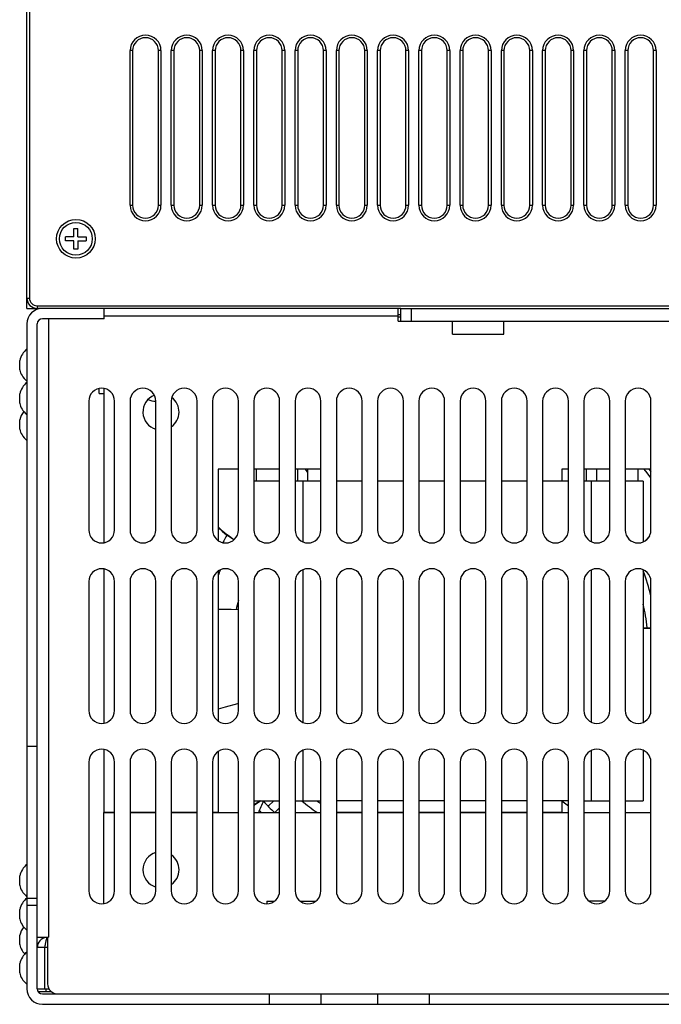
# Model space of a CAD drawing. Header units: millimetres. Extents: x 0 to 1574, y -402 to 1216.
# Tile 50 of 89: x 429 to 553, y 841 to 1032. Entities that reach past the tile are written whole.
import ezdxf

# ---------------------------------------------------------------- set-up
doc = ezdxf.new("R2010")
doc.units = ezdxf.units.MM
doc.header["$LTSCALE"] = 65.395
for name, color, linetype in [('____1_1_AM_0', 7, 'CONTINUOUS'), ('__________1_1_AM_0', 7, 'CONTINUOUS'), ('_______YFJ-133-002621_1_AM_0', 7, 'CONTINUOUS'), ('_____TE-EIB133_275-2-7-3_1_AM_0', 7, 'CONTINUOUS'), ('_____XZ-EIB133_275_1_AM_0', 7, 'CONTINUOUS'), ('A_3X8_GBT12615_90_3_AM_0', 7, 'CONTINUOUS'), ('EFC5610_90KW_BOTTOM_1_AM_0', 7, 'CONTINUOUS'), ('FAN_ADDA_AD1224UB-F51_1_AM_0', 7, 'CONTINUOUS'), ('LD_KCCT_M4X8_1_AM_0', 7, 'CONTINUOUS'), ('MANIFOLD_SOLID_BREP_11060_AM_0', 7, 'CONTINUOUS'), ('MANIFOLD_SOLID_BREP_14658_AM_0', 7, 'CONTINUOUS'), ('MANIFOLD_SOLID_BREP_176414_AM_0', 7, 'CONTINUOUS'), ('MANIFOLD_SOLID_BREP_176541_AM_0', 7, 'CONTINUOUS'), ('MANIFOLD_SOLID_BREP_176555_AM_0', 7, 'CONTINUOUS'), ('MANIFOLD_SOLID_BREP_176582_AM_0', 7, 'CONTINUOUS'), ('MANIFOLD_SOLID_BREP_18163_AM_0', 7, 'CONTINUOUS'), ('MANIFOLD_SOLID_BREP_184625_AM_0', 7, 'CONTINUOUS'), ('MANIFOLD_SOLID_BREP_184646_AM_0', 7, 'CONTINUOUS'), ('MANIFOLD_SOLID_BREP_220931_AM_0', 7, 'CONTINUOUS'), ('MANIFOLD_SOLID_BREP_6473_AM_0', 7, 'CONTINUOUS'), ('VFC5610_90KW_BASE_P3_2_AM_0', 7, 'CONTINUOUS'), ('VFC5610_90KW_BASE_P5_2_AM_0', 7, 'CONTINUOUS')]:
    doc.layers.add(name, color=color, linetype=linetype)

msp = doc.modelspace()

# ---------------------------------------------------------------- linework, layer by layer
at = {"layer": '____1_1_AM_0', "color": 7}
for p, q in [((474.79, 942.77), (474.79, 945.07)), ((482.79, 942.77), (482.79, 945.07)), ((484.79, 942.77), (484.79, 945.07)), ((538.79, 942.77), (538.79, 945.07)), ((540.79, 942.77), (540.79, 945.07)), ((548.79, 942.77), (548.79, 945.07))]:
    msp.add_line(p, q, dxfattribs=at)
at = {"layer": '__________1_1_AM_0', "color": 7}
for p, q in [((479.29, 942.77), (474.29, 942.77)), ((487.29, 942.77), (482.29, 942.77)), ((483.79, 942.77), (483.79, 930.98)), ((495.29, 942.77), (490.29, 942.77)), ((503.29, 942.77), (498.29, 942.77)), ((511.29, 942.77), (506.29, 942.77)), ((519.29, 942.77), (514.29, 942.77)), ((527.29, 942.77), (522.29, 942.77)), ((535.29, 942.77), (530.29, 942.77)), ((543.29, 942.77), (538.29, 942.77)), ((539.79, 930.98), (539.79, 942.77)), ((549.79, 942.77), (546.29, 942.77)), ((549.79, 942.77), (549.79, 930.98)), ((483.79, 925.56), (483.79, 895.98)), ((539.79, 895.98), (539.79, 925.56)), ((549.79, 925.56), (549.79, 895.98)), ((483.79, 890.56), (483.79, 880.77)), ((539.79, 880.77), (539.79, 890.56)), ((549.79, 890.56), (549.79, 880.77)), ((474.29, 880.77), (479.29, 880.77)), ((482.29, 880.77), (487.29, 880.77)), ((495.29, 880.77), (490.29, 880.77)), ((503.29, 880.77), (498.29, 880.77)), ((511.29, 880.77), (506.29, 880.77)), ((519.29, 880.77), (514.29, 880.77)), ((527.29, 880.77), (522.29, 880.77)), ((535.29, 880.77), (530.29, 880.77)), ((538.29, 880.77), (543.29, 880.77)), ((546.29, 880.77), (549.79, 880.77))]:
    msp.add_line(p, q, dxfattribs=at)
at = {"layer": '_______YFJ-133-002621_1_AM_0', "color": 7}
for p, q in [((476.79, 861.27), (478.29, 861.27)), ((476.79, 861.27), (476.79, 860.77)), ((483.29, 861.27), (486.29, 861.27)), ((542.29, 861.27), (539.29, 861.27))]:
    msp.add_line(p, q, dxfattribs=at)
at = {"layer": '_____TE-EIB133_275-2-7-3_1_AM_0', "color": 7}
for p, q in [((445.19, 860.8), (445.19, 878.47)), ((445.19, 878.47), (447.29, 878.47)), ((450.29, 878.47), (455.29, 878.47)), ((458.29, 878.47), (463.29, 878.47)), ((466.29, 878.47), (471.29, 878.47)), ((474.29, 878.47), (479.29, 878.47)), ((482.29, 878.47), (487.29, 878.47)), ((490.29, 878.47), (495.29, 878.47)), ((498.29, 878.47), (503.29, 878.47)), ((506.29, 878.47), (511.29, 878.47)), ((514.29, 878.47), (519.29, 878.47)), ((522.29, 878.47), (527.29, 878.47)), ((530.29, 878.47), (535.29, 878.47)), ((538.29, 878.47), (543.29, 878.47)), ((546.29, 878.47), (551.29, 878.47))]:
    msp.add_line(p, q, dxfattribs=at)
for start, end in [(106.6183, 253.382), (304.9251, 55.0741)]:
    msp.add_arc((456.29, 867.37), 3.5, start, end, dxfattribs=at)
at = {"layer": '_____XZ-EIB133_275_1_AM_0', "color": 7}
for p, q in [((445.19, 960.74), (445.19, 930.8)), ((467.39, 945.07), (467.39, 931.2)), ((471.29, 945.07), (467.39, 945.07)), ((479.29, 945.07), (474.29, 945.07)), ((487.29, 945.07), (482.29, 945.07)), ((535.29, 945.07), (533.99, 945.07)), ((533.99, 945.07), (533.99, 942.77)), ((543.29, 945.07), (538.29, 945.07)), ((551.29, 945.07), (546.29, 945.07)), ((445.19, 925.74), (445.19, 895.8)), ((467.39, 925.34), (467.39, 896.2)), ((445.19, 890.74), (445.19, 878.47)), ((467.39, 890.34), (467.39, 878.47)), ((533.99, 880.77), (533.99, 878.47)), ((447.29, 878.47), (445.19, 878.47)), ((455.29, 878.47), (450.29, 878.47)), ((463.29, 878.47), (458.29, 878.47)), ((467.39, 878.47), (466.29, 878.47)), ((495.29, 878.47), (490.29, 878.47)), ((503.29, 878.47), (498.29, 878.47)), ((511.29, 878.47), (506.29, 878.47)), ((519.29, 878.47), (514.29, 878.47)), ((527.29, 878.47), (522.29, 878.47)), ((533.99, 878.47), (530.29, 878.47))]:
    msp.add_line(p, q, dxfattribs=at)
for start, end in [(111.5235, 253.3761), (304.877, 53.1001)]:
    msp.add_arc((456.29, 956.17), 3.5, start, end, dxfattribs=at)
at = {"layer": 'A_3X8_GBT12615_90_3_AM_0', "color": 7}
for p, q in [((428.89, 964.37), (428.89, 966.17)), ((428.89, 957.87), (428.89, 959.67)), ((428.89, 952.87), (428.89, 954.67)), ((428.89, 864.37), (428.89, 866.17)), ((429.99, 862.41), (430.29, 862.15)), ((428.89, 857.87), (428.89, 859.67)), ((428.89, 852.87), (428.89, 854.67)), ((428.89, 847.37), (428.89, 849.17))]:
    msp.add_line(p, q, dxfattribs=at)
for points in [[(428.89, 964.37), (428.91, 964.31), (428.98, 964.04), (429.08, 963.77), (429.21, 963.5), (429.35, 963.23), (429.53, 962.96), (429.74, 962.68), (429.99, 962.41), (430.29, 962.15)], [(428.89, 957.87), (428.91, 957.81), (428.98, 957.54), (429.08, 957.27), (429.21, 957), (429.35, 956.73), (429.53, 956.46), (429.74, 956.18), (429.99, 955.91), (430.29, 955.65)], [(428.89, 952.87), (428.91, 952.81), (428.98, 952.54), (429.08, 952.27), (429.21, 952), (429.35, 951.73), (429.53, 951.46), (429.74, 951.18), (429.99, 950.91), (430.29, 950.65)], [(428.89, 864.37), (428.91, 864.31), (428.98, 864.04), (429.08, 863.77), (429.21, 863.5), (429.35, 863.23), (429.53, 862.96), (429.74, 862.68), (429.99, 862.41)], [(428.89, 857.87), (428.91, 857.81), (428.98, 857.54), (429.08, 857.27), (429.21, 857), (429.35, 856.73), (429.53, 856.46), (429.74, 856.18), (429.99, 855.91), (430.29, 855.65)], [(428.89, 852.87), (428.91, 852.81), (428.98, 852.54), (429.08, 852.27), (429.21, 852), (429.35, 851.73), (429.53, 851.46), (429.74, 851.18), (429.9, 851.02)], [(428.89, 847.37), (428.91, 847.31), (428.98, 847.04), (429.08, 846.77), (429.21, 846.5), (429.35, 846.23), (429.53, 845.96), (429.74, 845.68), (429.99, 845.41), (430.29, 845.15)]]:
    msp.add_lwpolyline(points, dxfattribs=at)
for centre, start in [((432.78, 965.27), 128.5621), ((432.78, 958.77), 128.5621), ((432.78, 953.77), 141.2), ((432.78, 865.27), 128.5621), ((432.78, 858.77), 128.5621), ((432.78, 853.77), 141.2), ((432.78, 848.27), 128.5621)]:
    msp.add_arc(centre, 3.99, start, 166.9643, dxfattribs=at)
at = {"layer": 'EFC5610_90KW_BOTTOM_1_AM_0', "color": 7}
for p, q in [((430.79, 1144.27), (430.79, 978.27)), ((430.29, 978.27), (430.29, 1143.77)), ((450.29, 996.27), (450.29, 1026.27)), ((450.79, 1026.27), (450.29, 1026.27)), ((450.79, 1026.27), (450.79, 996.27)), ((455.79, 996.27), (455.79, 1026.27)), ((456.29, 1026.27), (455.79, 1026.27)), ((456.29, 1026.27), (456.29, 996.27)), ((458.29, 996.27), (458.29, 1026.27)), ((458.79, 1026.27), (458.29, 1026.27)), ((458.79, 1026.27), (458.79, 996.27)), ((463.79, 996.27), (463.79, 1026.27)), ((464.29, 1026.27), (463.79, 1026.27)), ((464.29, 1026.27), (464.29, 996.27)), ((466.29, 996.27), (466.29, 1026.27)), ((466.79, 1026.27), (466.29, 1026.27)), ((466.79, 1026.27), (466.79, 996.27)), ((471.79, 996.27), (471.79, 1026.27)), ((472.29, 1026.27), (471.79, 1026.27)), ((472.29, 1026.27), (472.29, 996.27)), ((474.29, 996.27), (474.29, 1026.27)), ((474.79, 1026.27), (474.29, 1026.27)), ((474.79, 1026.27), (474.79, 996.27)), ((479.79, 996.27), (479.79, 1026.27)), ((480.29, 1026.27), (479.79, 1026.27)), ((480.29, 1026.27), (480.29, 996.27)), ((482.29, 996.27), (482.29, 1026.27)), ((482.79, 1026.27), (482.29, 1026.27)), ((482.79, 1026.27), (482.79, 996.27)), ((487.79, 996.27), (487.79, 1026.27)), ((488.29, 1026.27), (487.79, 1026.27)), ((488.29, 1026.27), (488.29, 996.27)), ((490.29, 996.27), (490.29, 1026.27)), ((490.79, 1026.27), (490.29, 1026.27)), ((490.79, 1026.27), (490.79, 996.27)), ((495.79, 996.27), (495.79, 1026.27)), ((496.29, 1026.27), (495.79, 1026.27)), ((496.29, 1026.27), (496.29, 996.27)), ((498.29, 996.27), (498.29, 1026.27)), ((498.79, 1026.27), (498.29, 1026.27)), ((498.79, 1026.27), (498.79, 996.27)), ((503.79, 996.27), (503.79, 1026.27)), ((504.29, 1026.27), (503.79, 1026.27)), ((504.29, 1026.27), (504.29, 996.27)), ((506.29, 996.27), (506.29, 1026.27)), ((506.79, 1026.27), (506.29, 1026.27)), ((506.79, 1026.27), (506.79, 996.27)), ((511.79, 996.27), (511.79, 1026.27)), ((512.29, 1026.27), (511.79, 1026.27)), ((512.29, 1026.27), (512.29, 996.27)), ((514.29, 996.27), (514.29, 1026.27)), ((514.79, 1026.27), (514.29, 1026.27)), ((514.79, 1026.27), (514.79, 996.27)), ((519.79, 996.27), (519.79, 1026.27)), ((520.29, 1026.27), (519.79, 1026.27)), ((520.29, 1026.27), (520.29, 996.27)), ((522.29, 996.27), (522.29, 1026.27)), ((522.79, 1026.27), (522.29, 1026.27)), ((522.79, 1026.27), (522.79, 996.27)), ((527.79, 996.27), (527.79, 1026.27)), ((528.29, 1026.27), (527.79, 1026.27)), ((528.29, 1026.27), (528.29, 996.27)), ((530.29, 996.27), (530.29, 1026.27)), ((530.79, 1026.27), (530.29, 1026.27)), ((530.79, 1026.27), (530.79, 996.27)), ((535.79, 996.27), (535.79, 1026.27)), ((536.29, 1026.27), (535.79, 1026.27)), ((536.29, 1026.27), (536.29, 996.27)), ((538.29, 996.27), (538.29, 1026.27)), ((538.79, 1026.27), (538.29, 1026.27)), ((538.79, 1026.27), (538.79, 996.27)), ((543.79, 996.27), (543.79, 1026.27)), ((544.29, 1026.27), (543.79, 1026.27)), ((544.29, 1026.27), (544.29, 996.27)), ((546.29, 996.27), (546.29, 1026.27)), ((546.79, 1026.27), (546.29, 1026.27)), ((546.79, 1026.27), (546.79, 996.27)), ((551.79, 996.27), (551.79, 1026.27)), ((552.29, 1026.27), (551.79, 1026.27)), ((552.29, 1026.27), (552.29, 996.27)), ((450.29, 996.27), (450.79, 996.27)), ((455.79, 996.27), (456.29, 996.27)), ((458.29, 996.27), (458.79, 996.27)), ((463.79, 996.27), (464.29, 996.27)), ((466.29, 996.27), (466.79, 996.27)), ((471.79, 996.27), (472.29, 996.27)), ((474.29, 996.27), (474.79, 996.27)), ((479.79, 996.27), (480.29, 996.27)), ((482.29, 996.27), (482.79, 996.27)), ((487.79, 996.27), (488.29, 996.27)), ((490.29, 996.27), (490.79, 996.27)), ((495.79, 996.27), (496.29, 996.27)), ((498.29, 996.27), (498.79, 996.27)), ((503.79, 996.27), (504.29, 996.27)), ((506.29, 996.27), (506.79, 996.27)), ((511.79, 996.27), (512.29, 996.27)), ((514.29, 996.27), (514.79, 996.27)), ((519.79, 996.27), (520.29, 996.27)), ((522.29, 996.27), (522.79, 996.27)), ((527.79, 996.27), (528.29, 996.27)), ((530.29, 996.27), (530.79, 996.27)), ((535.79, 996.27), (536.29, 996.27)), ((538.29, 996.27), (538.79, 996.27)), ((543.79, 996.27), (544.29, 996.27)), ((546.29, 996.27), (546.79, 996.27)), ((551.79, 996.27), (552.29, 996.27)), ((430.29, 978.27), (430.79, 978.27)), ((432.29, 976.77), (432.29, 976.27)), ((432.29, 976.77), (557.79, 976.77)), ((502.79, 976.27), (432.29, 976.27))]:
    msp.add_line(p, q, dxfattribs=at)
msp.add_circle((439.79, 989.77), 3.75, dxfattribs=at)
for centre, radius, start, end in [((453.29, 1026.27), 3, 0, 180), ((453.29, 1026.27), 2.5, 0, 180), ((461.29, 1026.27), 3, 0, 180), ((461.29, 1026.27), 2.5, 0, 180), ((469.29, 1026.27), 3, 0, 180), ((469.29, 1026.27), 2.5, 0, 180), ((477.29, 1026.27), 3, 0, 180), ((477.29, 1026.27), 2.5, 0, 180), ((485.29, 1026.27), 3, 0, 180), ((485.29, 1026.27), 2.5, 0, 180), ((493.29, 1026.27), 3, 0, 180), ((493.29, 1026.27), 2.5, 0, 180), ((501.29, 1026.27), 3, 0, 180), ((501.29, 1026.27), 2.5, 0, 180), ((509.29, 1026.27), 3, 0, 180), ((509.29, 1026.27), 2.5, 0, 180), ((517.29, 1026.27), 3, 0, 180), ((517.29, 1026.27), 2.5, 0, 180), ((525.29, 1026.27), 3, 0, 180), ((525.29, 1026.27), 2.5, 0, 180), ((533.29, 1026.27), 3, 0, 180), ((533.29, 1026.27), 2.5, 0, 180), ((541.29, 1026.27), 3, 0, 180), ((541.29, 1026.27), 2.5, 0, 180), ((549.29, 1026.27), 3, 0, 180), ((549.29, 1026.27), 2.5, 0, 180), ((453.29, 996.27), 3, 180, 360), ((453.29, 996.27), 2.5, 180, 360), ((461.29, 996.27), 3, 180, 360), ((461.29, 996.27), 2.5, 180, 360), ((469.29, 996.27), 3, 180, 360), ((469.29, 996.27), 2.5, 180, 360), ((477.29, 996.27), 3, 180, 360), ((477.29, 996.27), 2.5, 180, 360), ((485.29, 996.27), 3, 180, 360), ((485.29, 996.27), 2.5, 180, 360), ((493.29, 996.27), 3, 180, 360), ((493.29, 996.27), 2.5, 180, 360), ((501.29, 996.27), 3, 180, 360), ((501.29, 996.27), 2.5, 180, 360), ((509.29, 996.27), 3, 180, 360), ((509.29, 996.27), 2.5, 180, 360), ((517.29, 996.27), 3, 180, 360), ((517.29, 996.27), 2.5, 180, 360), ((525.29, 996.27), 3, 180, 360), ((525.29, 996.27), 2.5, 180, 360), ((533.29, 996.27), 3, 180, 360), ((533.29, 996.27), 2.5, 180, 360), ((541.29, 996.27), 3, 180, 360), ((541.29, 996.27), 2.5, 180, 360), ((549.29, 996.27), 3, 180, 360), ((549.29, 996.27), 2.5, 180, 360), ((432.29, 978.27), 2, 180, 270), ((432.29, 978.27), 1.5, 180, 270)]:
    msp.add_arc(centre, radius, start, end, dxfattribs=at)
at = {"layer": 'FAN_ADDA_AD1224UB-F51_1_AM_0', "color": 7}
for p, q in [((484.79, 944.42), (484.32, 945.07)), ((470.39, 931.35), (469.18, 932.23)), ((469.18, 932.23), (469.22, 932.22)), ((469.22, 932.22), (469.26, 932.21)), ((469.26, 932.21), (469.3, 932.2)), ((470.43, 931.39), (469.3, 932.2)), ((549.79, 914.3), (551.29, 914.29)), ((549.79, 914.24), (551.29, 914.25)), ((475.65, 880.77), (474.44, 879.91)), ((475.49, 880.77), (474.57, 880.09)), ((533.99, 880.74), (535.29, 879.77)), ((474.57, 880.09), (474.29, 879.89)), ((474.29, 879.8), (474.44, 879.91)), ((474.44, 879.91), (474.48, 879.97)), ((474.48, 879.97), (474.53, 880.03)), ((474.53, 880.03), (474.57, 880.09))]:
    msp.add_line(p, q, dxfattribs=at)
for points in [[(551.29, 943.42), (550.57, 944.34), (549.96, 945.07)], [(469.3, 932.2), (468.76, 932.59), (468.24, 933.03), (467.74, 933.51), (467.39, 933.9)], [(467.39, 933.82), (467.6, 933.59), (468.12, 933.08), (468.64, 932.63), (469.18, 932.23)], [(551, 932.11), (550.59, 931.61), (550.26, 931.25)], [(471.29, 917.76), (469.9, 917.85), (467.39, 917.88)], [(471.29, 899.62), (471.11, 899.58), (468.73, 898.93), (467.39, 898.5)]]:
    msp.add_lwpolyline(points, dxfattribs=at)
msp.add_arc((370.63, 923.49), 113.88, 336.711, 337.9677, dxfattribs=at)
at = {"layer": 'LD_KCCT_M4X8_1_AM_0', "color": 7}
for p, q in [((439.39, 990.17), (439.39, 991.77)), ((439.39, 991.77), (440.19, 991.77)), ((440.19, 990.17), (440.19, 991.77)), ((437.79, 989.37), (437.79, 990.17)), ((439.39, 990.17), (437.79, 990.17)), ((440.19, 990.17), (441.79, 990.17)), ((441.79, 990.17), (441.79, 989.37)), ((439.39, 989.37), (437.79, 989.37)), ((439.39, 987.77), (439.39, 989.37)), ((440.19, 987.77), (439.39, 987.77)), ((440.19, 989.37), (440.19, 987.77)), ((440.19, 989.37), (441.79, 989.37))]:
    msp.add_line(p, q, dxfattribs=at)
msp.add_circle((439.79, 989.77), 3.18, dxfattribs=at)
at = {"layer": 'MANIFOLD_SOLID_BREP_11060_AM_0', "color": 7}
for p, q in [((502.29, 975.07), (502.79, 975.07)), ((502.79, 974.57), (502.29, 974.57))]:
    msp.add_line(p, q, dxfattribs=at)
at = {"layer": 'MANIFOLD_SOLID_BREP_14658_AM_0', "color": 7}
msp.add_arc((455.29, 962.27), 4, 247.4184, 270.0015, dxfattribs=at)
at = {"layer": 'MANIFOLD_SOLID_BREP_176414_AM_0', "color": 7}
for p, q in [((477.06, 879.71), (478.15, 880.77)), ((478.37, 878.47), (479.29, 879.37))]:
    msp.add_line(p, q, dxfattribs=at)
at = {"layer": 'MANIFOLD_SOLID_BREP_176541_AM_0', "color": 7}
for radius, start, end in [(37.8, 164.9373, 167.7511), (37.8, 230.1371, 235.9128), (36, 233.7005, 235.2719)]:
    msp.add_arc((507.79, 909.77), radius, start, end, dxfattribs=at)
at = {"layer": 'MANIFOLD_SOLID_BREP_176555_AM_0', "color": 7}
for radius, start, end in [(44.8, 149.796, 151.9548), (43, 158.4372, 160.0246), (44.8, 13.8351, 20.3329), (43, 6.0424, 12.2619), (43, 222.6024, 226.739), (44.8, 223.6423, 224.3353)]:
    msp.add_arc((507.79, 909.77), radius, start, end, dxfattribs=at)
at = {"layer": 'MANIFOLD_SOLID_BREP_176582_AM_0', "color": 7}
msp.add_arc((507.79, 909.77), 55.7, 38.6246, 39.3424, dxfattribs=at)
at = {"layer": 'MANIFOLD_SOLID_BREP_18163_AM_0', "color": 7}
for p, q in [((433.79, 852.27), (432.29, 852.27)), ((434.29, 852.27), (433.79, 852.27)), ((433.79, 844.27), (433.79, 852.27)), ((432.29, 844.27), (434.56, 844.27))]:
    msp.add_line(p, q, dxfattribs=at)
msp.add_lwpolyline([(433.79, 852.27), (433.86, 852.66), (433.89, 852.85), (433.92, 853.04), (433.95, 853.21), (433.98, 853.38), (434.01, 853.54), (434.04, 853.68), (434.08, 853.82), (434.11, 853.93), (434.14, 854.03), (434.17, 854.12), (434.2, 854.18), (434.23, 854.23), (434.26, 854.26)], dxfattribs=at)
msp.add_arc((434.29, 852.27), 2, 96.4294, 180, dxfattribs=at)
at = {"layer": 'MANIFOLD_SOLID_BREP_184625_AM_0', "color": 7}
for p, q in [((502.79, 973.77), (502.79, 976.27)), ((502.79, 976.27), (682.79, 976.27)), ((504.79, 976.27), (504.79, 973.77)), ((502.79, 973.77), (682.79, 973.77))]:
    msp.add_line(p, q, dxfattribs=at)
at = {"layer": 'MANIFOLD_SOLID_BREP_184646_AM_0', "color": 7}
for p, q in [((512.79, 971.27), (512.79, 973.77)), ((522.79, 971.27), (522.79, 973.77)), ((512.79, 971.27), (522.79, 971.27))]:
    msp.add_line(p, q, dxfattribs=at)
at = {"layer": 'MANIFOLD_SOLID_BREP_220931_AM_0', "color": 7}
for q in [(430.29, 978.27), (432.29, 976.27)]:
    msp.add_line((430.29, 976.27), q, dxfattribs=at)
at = {"layer": 'MANIFOLD_SOLID_BREP_6473_AM_0', "color": 7}
for p, q in [((445.29, 974.27), (445.29, 976.27)), ((445.29, 974.27), (433.29, 974.27)), ((430.29, 973.27), (430.29, 844.27)), ((432.29, 844.27), (432.29, 973.27)), ((432.29, 891.27), (430.29, 891.27)), ((430.29, 861.86), (432.29, 861.86)), ((432.29, 860.44), (430.29, 860.44)), ((433.29, 843.27), (752.29, 843.27)), ((477.29, 843.27), (477.29, 841.27)), ((487.29, 843.27), (487.29, 841.27)), ((498.29, 843.27), (498.29, 841.27)), ((508.29, 843.27), (508.29, 841.27)), ((433.29, 841.27), (752.29, 841.27))]:
    msp.add_line(p, q, dxfattribs=at)
for centre, radius, start, end in [((433.29, 973.27), 3, 90, 180), ((433.29, 973.27), 1, 90, 180), ((433.29, 844.27), 3, 180, 270), ((433.29, 844.27), 1, 180, 270)]:
    msp.add_arc(centre, radius, start, end, dxfattribs=at)
at = {"layer": 'VFC5610_90KW_BASE_P3_2_AM_0', "color": 7}
for p, q in [((444.29, 959.77), (444.29, 960.72)), ((444.29, 959.77), (445.19, 959.77)), ((433.99, 854.27), (433.99, 854.24)), ((433.99, 844.27), (433.99, 843.77)), ((432.43, 843.77), (434.97, 843.77))]:
    msp.add_line(p, q, dxfattribs=at)
at = {"layer": 'VFC5610_90KW_BASE_P5_2_AM_0', "color": 7}
for p, q in [((502.29, 973.77), (502.29, 976.27)), ((434.49, 974.27), (434.49, 854.27)), ((445.29, 974.27), (434.49, 974.27)), ((445.29, 974.27), (445.29, 974.77)), ((502.29, 974.77), (445.29, 974.77)), ((502.29, 973.77), (502.79, 973.77)), ((442.29, 958.27), (442.29, 933.27)), ((447.29, 933.27), (447.29, 958.27)), ((450.29, 958.27), (450.29, 933.27)), ((455.29, 933.27), (455.29, 958.27)), ((458.29, 958.27), (458.29, 933.27)), ((463.29, 933.27), (463.29, 958.27)), ((466.29, 958.27), (466.29, 933.27)), ((471.29, 933.27), (471.29, 958.27)), ((474.29, 958.27), (474.29, 933.27)), ((479.29, 933.27), (479.29, 958.27)), ((482.29, 958.27), (482.29, 933.27)), ((487.29, 933.27), (487.29, 958.27)), ((490.29, 958.27), (490.29, 933.27)), ((495.29, 933.27), (495.29, 958.27)), ((498.29, 958.27), (498.29, 933.27)), ((503.29, 933.27), (503.29, 958.27)), ((506.29, 958.27), (506.29, 933.27)), ((511.29, 933.27), (511.29, 958.27)), ((514.29, 958.27), (514.29, 933.27)), ((519.29, 933.27), (519.29, 958.27)), ((522.29, 958.27), (522.29, 933.27)), ((527.29, 933.27), (527.29, 958.27)), ((530.29, 958.27), (530.29, 933.27)), ((535.29, 933.27), (535.29, 958.27)), ((538.29, 958.27), (538.29, 933.27)), ((543.29, 933.27), (543.29, 958.27)), ((546.29, 958.27), (546.29, 933.27)), ((551.29, 933.27), (551.29, 958.27)), ((442.29, 923.27), (442.29, 898.27)), ((447.29, 898.27), (447.29, 923.27)), ((450.29, 923.27), (450.29, 898.27)), ((455.29, 898.27), (455.29, 923.27)), ((458.29, 923.27), (458.29, 898.27)), ((463.29, 898.27), (463.29, 923.27)), ((466.29, 923.27), (466.29, 898.27)), ((471.29, 898.27), (471.29, 923.27)), ((474.29, 923.27), (474.29, 898.27)), ((479.29, 898.27), (479.29, 923.27)), ((482.29, 923.27), (482.29, 898.27)), ((487.29, 898.27), (487.29, 923.27)), ((490.29, 923.27), (490.29, 898.27)), ((495.29, 898.27), (495.29, 923.27)), ((498.29, 923.27), (498.29, 898.27)), ((503.29, 898.27), (503.29, 923.27)), ((506.29, 923.27), (506.29, 898.27)), ((511.29, 898.27), (511.29, 923.27)), ((514.29, 923.27), (514.29, 898.27)), ((519.29, 898.27), (519.29, 923.27)), ((522.29, 923.27), (522.29, 898.27)), ((527.29, 898.27), (527.29, 923.27)), ((530.29, 923.27), (530.29, 898.27)), ((535.29, 898.27), (535.29, 923.27)), ((538.29, 923.27), (538.29, 898.27)), ((543.29, 898.27), (543.29, 923.27)), ((546.29, 923.27), (546.29, 898.27)), ((551.29, 898.27), (551.29, 923.27)), ((442.29, 888.27), (442.29, 863.27)), ((447.29, 863.27), (447.29, 888.27)), ((450.29, 888.27), (450.29, 863.27)), ((455.29, 863.27), (455.29, 888.27)), ((458.29, 888.27), (458.29, 863.27)), ((463.29, 863.27), (463.29, 888.27)), ((466.29, 888.27), (466.29, 863.27)), ((471.29, 863.27), (471.29, 888.27)), ((474.29, 888.27), (474.29, 863.27)), ((479.29, 863.27), (479.29, 888.27)), ((482.29, 888.27), (482.29, 863.27)), ((487.29, 863.27), (487.29, 888.27)), ((490.29, 888.27), (490.29, 863.27)), ((495.29, 863.27), (495.29, 888.27)), ((498.29, 888.27), (498.29, 863.27)), ((503.29, 863.27), (503.29, 888.27)), ((506.29, 888.27), (506.29, 863.27)), ((511.29, 863.27), (511.29, 888.27)), ((514.29, 888.27), (514.29, 863.27)), ((519.29, 863.27), (519.29, 888.27)), ((522.29, 888.27), (522.29, 863.27)), ((527.29, 863.27), (527.29, 888.27)), ((530.29, 888.27), (530.29, 863.27)), ((535.29, 863.27), (535.29, 888.27)), ((538.29, 888.27), (538.29, 863.27)), ((543.29, 863.27), (543.29, 888.27)), ((546.29, 888.27), (546.29, 863.27)), ((551.29, 863.27), (551.29, 888.27)), ((432.29, 854.27), (434.49, 854.27)), ((434.29, 854.27), (434.29, 845.27))]:
    msp.add_line(p, q, dxfattribs=at)
for centre, radius, start, end in [((444.79, 958.27), 2.5, 0, 180), ((452.79, 958.27), 2.5, 0, 180), ((460.79, 958.27), 2.5, 0, 180), ((468.79, 958.27), 2.5, 0, 180), ((476.79, 958.27), 2.5, 0, 180), ((484.79, 958.27), 2.5, 0, 180), ((492.79, 958.27), 2.5, 0, 180), ((500.79, 958.27), 2.5, 0, 180), ((508.79, 958.27), 2.5, 0, 180), ((516.79, 958.27), 2.5, 0, 180), ((524.79, 958.27), 2.5, 0, 180), ((532.79, 958.27), 2.5, 0, 180), ((540.79, 958.27), 2.5, 0, 180), ((548.79, 958.27), 2.5, 0, 180), ((444.79, 933.27), 2.5, 180, 360), ((452.79, 933.27), 2.5, 180, 360), ((460.79, 933.27), 2.5, 180, 360), ((468.79, 933.27), 2.5, 180, 360), ((476.79, 933.27), 2.5, 180, 360), ((484.79, 933.27), 2.5, 180, 360), ((492.79, 933.27), 2.5, 180, 360), ((500.79, 933.27), 2.5, 180, 360), ((508.79, 933.27), 2.5, 180, 360), ((516.79, 933.27), 2.5, 180, 360), ((524.79, 933.27), 2.5, 180, 360), ((532.79, 933.27), 2.5, 180, 360), ((540.79, 933.27), 2.5, 180, 360), ((548.79, 933.27), 2.5, 180, 360), ((444.79, 923.27), 2.5, 0, 180), ((452.79, 923.27), 2.5, 0, 180), ((460.79, 923.27), 2.5, 0, 180), ((468.79, 923.27), 2.5, 0, 180), ((476.79, 923.27), 2.5, 0, 180), ((484.79, 923.27), 2.5, 0, 180), ((492.79, 923.27), 2.5, 0, 180), ((500.79, 923.27), 2.5, 0, 180), ((508.79, 923.27), 2.5, 0, 180), ((516.79, 923.27), 2.5, 0, 180), ((524.79, 923.27), 2.5, 0, 180), ((532.79, 923.27), 2.5, 0, 180), ((540.79, 923.27), 2.5, 0, 180), ((548.79, 923.27), 2.5, 0, 180), ((444.79, 898.27), 2.5, 180, 360), ((452.79, 898.27), 2.5, 180, 360), ((460.79, 898.27), 2.5, 180, 360), ((468.79, 898.27), 2.5, 180, 360), ((476.79, 898.27), 2.5, 180, 360), ((484.79, 898.27), 2.5, 180, 360), ((492.79, 898.27), 2.5, 180, 360), ((500.79, 898.27), 2.5, 180, 360), ((508.79, 898.27), 2.5, 180, 360), ((516.79, 898.27), 2.5, 180, 360), ((524.79, 898.27), 2.5, 180, 360), ((532.79, 898.27), 2.5, 180, 360), ((540.79, 898.27), 2.5, 180, 360), ((548.79, 898.27), 2.5, 180, 360), ((444.79, 888.27), 2.5, 0, 180), ((452.79, 888.27), 2.5, 0, 180), ((460.79, 888.27), 2.5, 0, 180), ((468.79, 888.27), 2.5, 0, 180), ((476.79, 888.27), 2.5, 0, 180), ((484.79, 888.27), 2.5, 0, 180), ((492.79, 888.27), 2.5, 0, 180), ((500.79, 888.27), 2.5, 0, 180), ((508.79, 888.27), 2.5, 0, 180), ((516.79, 888.27), 2.5, 0, 180), ((524.79, 888.27), 2.5, 0, 180), ((532.79, 888.27), 2.5, 0, 180), ((540.79, 888.27), 2.5, 0, 180), ((548.79, 888.27), 2.5, 0, 180), ((444.79, 863.27), 2.5, 180, 360), ((452.79, 863.27), 2.5, 180, 360), ((460.79, 863.27), 2.5, 180, 360), ((468.79, 863.27), 2.5, 180, 360), ((476.79, 863.27), 2.5, 180, 360), ((484.79, 863.27), 2.5, 180, 360), ((492.79, 863.27), 2.5, 180, 360), ((500.79, 863.27), 2.5, 180, 360), ((508.79, 863.27), 2.5, 180, 360), ((516.79, 863.27), 2.5, 180, 360), ((524.79, 863.27), 2.5, 180, 360), ((532.79, 863.27), 2.5, 180, 360), ((540.79, 863.27), 2.5, 180, 360), ((548.79, 863.27), 2.5, 180, 360), ((436.29, 845.27), 2, 180, 270)]:
    msp.add_arc(centre, radius, start, end, dxfattribs=at)

doc.saveas('drawing.dxf')
